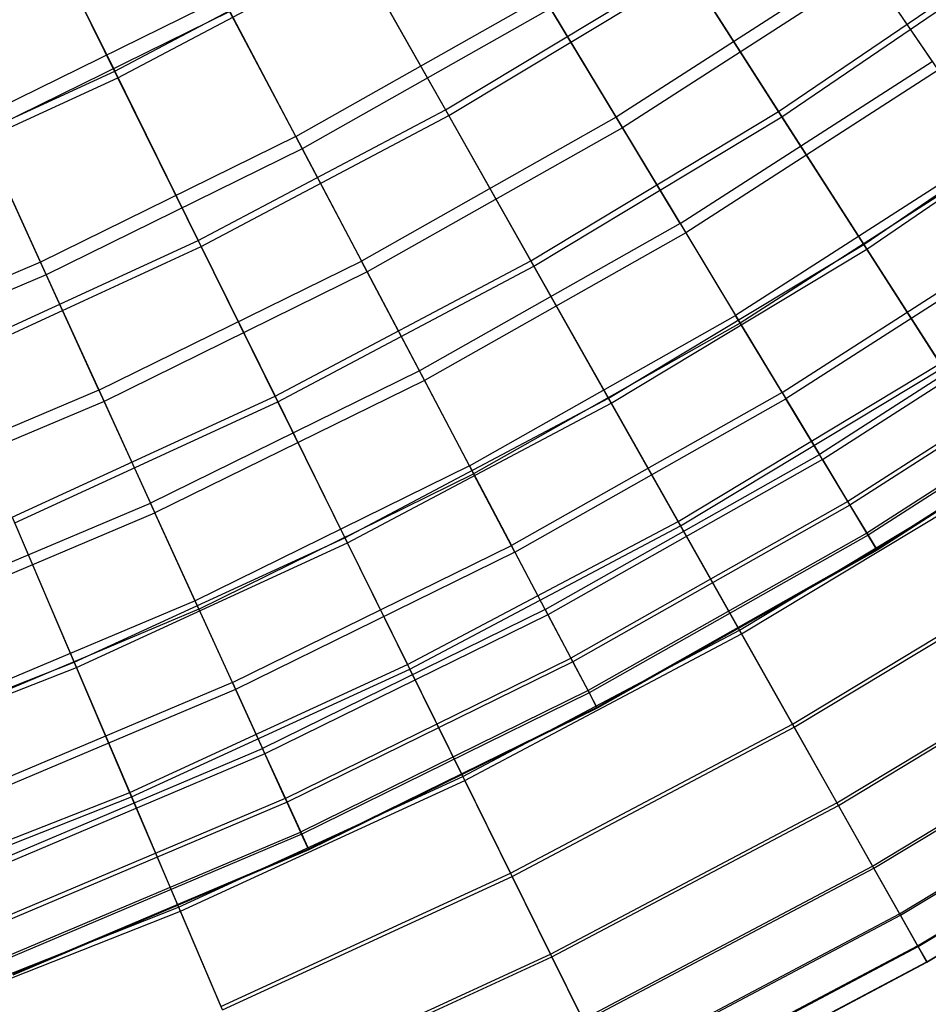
# Model space of a CAD drawing. Extents: x 0.1 to 12.1, y -6 to 6.
# Tile 52 of 256: x 8.1 to 9, y -5.3 to -4.3. Entities that reach past the tile are written whole.
import ezdxf

# ---------------------------------------------------------------- set-up
doc = ezdxf.new("R2010")
doc.units = 0
doc.header["$LTSCALE"] = 2.54
doc.layers.get('0').update_dxf_attribs({"linetype": 'CONTINUOUS'})

# ---------------------------------------------------------------- blocks, each defined once
blk = doc.blocks.new('DROPS_COLOR_B-11195_STL')
at = {"color": 0}
for p, q in [((8.94608, -4.22076, 5.30205), (8.70041, -4.37863, 5.30205)), ((8.94608, -4.22076, 5.30205), (8.70041, -4.37863, 5.30205)), ((8.94608, -4.22076, 5.30205), (9.01602, -4.32305, 5.60381)), ((8.94608, -4.22076, 5.30205), (9.01602, -4.32305, 5.60381)), ((8.95302, -4.23091, 10.05666), (8.70676, -4.38917, 10.05666)), ((8.95302, -4.23091, 10.05666), (8.70676, -4.38917, 10.05666)), ((8.95302, -4.23091, 10.05666), (9.02208, -4.33191, 9.75427)), ((8.95302, -4.23091, 10.05666), (9.02208, -4.33191, 9.75427)), ((8.3076, -4.25967, 4.72138), (8.06075, -4.38104, 4.72138)), ((8.3076, -4.25967, 4.72138), (8.06075, -4.38104, 4.72138)), ((8.38061, -4.39805, 5.00761), (8.3076, -4.25967, 4.72138)), ((8.38061, -4.39805, 5.00761), (8.3076, -4.25967, 4.72138)), ((8.38061, -4.39805, 5.00761), (8.62791, -4.2584, 5.00761)), ((8.38061, -4.39805, 5.00761), (8.62791, -4.2584, 5.00761)), ((8.70041, -4.37863, 5.30205), (8.62791, -4.2584, 5.00761)), ((8.70041, -4.37863, 5.30205), (8.62791, -4.2584, 5.00761)), ((8.31474, -4.27321, 10.63887), (8.06711, -4.39496, 10.63887)), ((8.31474, -4.27321, 10.63887), (8.06711, -4.39496, 10.63887)), ((8.31474, -4.27321, 10.63887), (8.38707, -4.41028, 10.35183)), ((8.31474, -4.27321, 10.63887), (8.38707, -4.41028, 10.35183)), ((8.63505, -4.27024, 10.35183), (8.38707, -4.41028, 10.35183)), ((8.63505, -4.27024, 10.35183), (8.38707, -4.41028, 10.35183)), ((8.63505, -4.27024, 10.35183), (8.70676, -4.38917, 10.05666)), ((8.63505, -4.27024, 10.35183), (8.70676, -4.38917, 10.05666)), ((8.7644, -4.48475, 5.60381), (9.01602, -4.32305, 5.60381)), ((8.7644, -4.48475, 5.60381), (9.01602, -4.32305, 5.60381)), ((9.02208, -4.33191, 9.75427), (8.76995, -4.49394, 9.75427)), ((9.02208, -4.33191, 9.75427), (8.76995, -4.49394, 9.75427)), ((8.12575, -4.52336, 5.00761), (8.06075, -4.38104, 4.72138)), ((8.12575, -4.52336, 5.00761), (8.06075, -4.38104, 4.72138)), ((8.70041, -4.37863, 5.30205), (8.44614, -4.52223, 5.30205)), ((8.70041, -4.37863, 5.30205), (8.44614, -4.52223, 5.30205)), ((8.7644, -4.48475, 5.60381), (8.70041, -4.37863, 5.30205)), ((8.7644, -4.48475, 5.60381), (8.70041, -4.37863, 5.30205)), ((8.70676, -4.38917, 10.05666), (8.45188, -4.53311, 10.05666)), ((8.70676, -4.38917, 10.05666), (8.45188, -4.53311, 10.05666)), ((8.70676, -4.38917, 10.05666), (8.76995, -4.49394, 9.75427)), ((8.70676, -4.38917, 10.05666), (8.76995, -4.49394, 9.75427)), ((8.06711, -4.39496, 10.63887), (8.13149, -4.53594, 10.35183)), ((8.06711, -4.39496, 10.63887), (8.13149, -4.53594, 10.35183)), ((8.38061, -4.39805, 5.00761), (8.12575, -4.52336, 5.00761)), ((8.38061, -4.39805, 5.00761), (8.12575, -4.52336, 5.00761)), ((8.38061, -4.39805, 5.00761), (8.44614, -4.52223, 5.30205)), ((8.38061, -4.39805, 5.00761), (8.44614, -4.52223, 5.30205)), ((8.38707, -4.41028, 10.35183), (8.13149, -4.53594, 10.35183)), ((8.38707, -4.41028, 10.35183), (8.13149, -4.53594, 10.35183)), ((8.38707, -4.41028, 10.35183), (8.45188, -4.53311, 10.05666)), ((8.38707, -4.41028, 10.35183), (8.45188, -4.53311, 10.05666)), ((9.07645, -4.41141, 5.91195), (8.81968, -4.57642, 5.91195)), ((9.07645, -4.41141, 5.91195), (8.81968, -4.57642, 5.91195)), ((9.08161, -4.41896, 9.44558), (8.8244, -4.58425, 9.44558)), ((9.08161, -4.41896, 9.44558), (8.8244, -4.58425, 9.44558)), ((8.7644, -4.48475, 5.60381), (8.50396, -4.63183, 5.60381)), ((8.7644, -4.48475, 5.60381), (8.50396, -4.63183, 5.60381)), ((8.7644, -4.48475, 5.60381), (8.81968, -4.57642, 5.91195)), ((8.7644, -4.48475, 5.60381), (8.81968, -4.57642, 5.91195)), ((8.86609, -4.65337, 6.22553), (9.12716, -4.48559, 6.22553)), ((8.86609, -4.65337, 6.22553), (9.12716, -4.48559, 6.22553)), ((8.76995, -4.49394, 9.75427), (8.50897, -4.64132, 9.75427)), ((8.76995, -4.49394, 9.75427), (8.50897, -4.64132, 9.75427)), ((8.76995, -4.49394, 9.75427), (8.8244, -4.58425, 9.44558)), ((8.76995, -4.49394, 9.75427), (8.8244, -4.58425, 9.44558)), ((9.13141, -4.49179, 9.13154), (8.86997, -4.65981, 9.13154)), ((9.13141, -4.49179, 9.13154), (8.86997, -4.65981, 9.13154)), ((8.12575, -4.52336, 5.00761), (7.86415, -4.63392, 5.00761)), ((8.12575, -4.52336, 5.00761), (7.86415, -4.63392, 5.00761)), ((8.18408, -4.65108, 5.30205), (8.12575, -4.52336, 5.00761)), ((8.18408, -4.65108, 5.30205), (8.12575, -4.52336, 5.00761)), ((8.18408, -4.65108, 5.30205), (8.44614, -4.52223, 5.30205)), ((8.18408, -4.65108, 5.30205), (8.44614, -4.52223, 5.30205)), ((8.50396, -4.63183, 5.60381), (8.44614, -4.52223, 5.30205)), ((8.50396, -4.63183, 5.60381), (8.44614, -4.52223, 5.30205)), ((8.13149, -4.53594, 10.35183), (7.86916, -4.6468, 10.35183)), ((8.13149, -4.53594, 10.35183), (7.86916, -4.6468, 10.35183)), ((8.13149, -4.53594, 10.35183), (8.18919, -4.66227, 10.05666)), ((8.13149, -4.53594, 10.35183), (8.18919, -4.66227, 10.05666)), ((8.45188, -4.53311, 10.05666), (8.18919, -4.66227, 10.05666)), ((8.45188, -4.53311, 10.05666), (8.18919, -4.66227, 10.05666)), ((8.45188, -4.53311, 10.05666), (8.50897, -4.64132, 9.75427)), ((8.45188, -4.53311, 10.05666), (8.50897, -4.64132, 9.75427)), ((9.16802, -4.54534, 6.54361), (8.90347, -4.71536, 6.54361)), ((9.16802, -4.54534, 6.54361), (8.90347, -4.71536, 6.54361)), ((8.9065, -4.72039, 8.8131), (9.17134, -4.55019, 8.8131)), ((8.9065, -4.72039, 8.8131), (9.17134, -4.55019, 8.8131)), ((8.55392, -4.72651, 5.91195), (8.81968, -4.57642, 5.91195)), ((8.55392, -4.72651, 5.91195), (8.81968, -4.57642, 5.91195)), ((8.86609, -4.65337, 6.22553), (8.81968, -4.57642, 5.91195)), ((8.86609, -4.65337, 6.22553), (8.81968, -4.57642, 5.91195)), ((8.8244, -4.58425, 9.44558), (8.55819, -4.73459, 9.44558)), ((8.8244, -4.58425, 9.44558), (8.55819, -4.73459, 9.44558)), ((8.8244, -4.58425, 9.44558), (8.86997, -4.65981, 9.13154)), ((8.8244, -4.58425, 9.44558), (8.86997, -4.65981, 9.13154)), ((9.1989, -4.59049, 6.86519), (8.93171, -4.7622, 6.86519)), ((9.1989, -4.59049, 6.86519), (8.93171, -4.7622, 6.86519)), ((9.20127, -4.59396, 8.49123), (8.93388, -4.7658, 8.49123)), ((9.20127, -4.59396, 8.49123), (8.93388, -4.7658, 8.49123)), ((9.21969, -4.6209, 7.18931), (8.95074, -4.79375, 7.18931)), ((9.21969, -4.6209, 7.18931), (8.95074, -4.79375, 7.18931)), ((9.22112, -4.62299, 8.16693), (8.95204, -4.79591, 8.16693)), ((9.22112, -4.62299, 8.16693), (8.95204, -4.79591, 8.16693)), ((8.50396, -4.63183, 5.60381), (8.23555, -4.7638, 5.60381)), ((8.50396, -4.63183, 5.60381), (8.23555, -4.7638, 5.60381)), ((8.55392, -4.72651, 5.91195), (8.50396, -4.63183, 5.60381)), ((8.55392, -4.72651, 5.91195), (8.50396, -4.63183, 5.60381)), ((9.23034, -4.63648, 7.51497), (8.96048, -4.80991, 7.51497)), ((9.23034, -4.63648, 7.51497), (8.96048, -4.80991, 7.51497)), ((9.23082, -4.63718, 7.84117), (8.96092, -4.81063, 7.84117)), ((9.23082, -4.63718, 7.84117), (8.96092, -4.81063, 7.84117)), ((8.50897, -4.64132, 9.75427), (8.24001, -4.77356, 9.75427)), ((8.50897, -4.64132, 9.75427), (8.24001, -4.77356, 9.75427)), ((8.50897, -4.64132, 9.75427), (8.55819, -4.73459, 9.44558)), ((8.50897, -4.64132, 9.75427), (8.55819, -4.73459, 9.44558)), ((8.18408, -4.65108, 5.30205), (7.91509, -4.76475, 5.30205)), ((8.18408, -4.65108, 5.30205), (7.91509, -4.76475, 5.30205)), ((8.18408, -4.65108, 5.30205), (8.23555, -4.7638, 5.60381)), ((8.18408, -4.65108, 5.30205), (8.23555, -4.7638, 5.60381)), ((8.86609, -4.65337, 6.22553), (8.59585, -4.80598, 6.22553)), ((8.86609, -4.65337, 6.22553), (8.59585, -4.80598, 6.22553)), ((8.86609, -4.65337, 6.22553), (8.90347, -4.71536, 6.54361)), ((8.86609, -4.65337, 6.22553), (8.90347, -4.71536, 6.54361)), ((8.18919, -4.66227, 10.05666), (7.91955, -4.77621, 10.05666)), ((8.18919, -4.66227, 10.05666), (7.91955, -4.77621, 10.05666)), ((8.18919, -4.66227, 10.05666), (8.24001, -4.77356, 9.75427)), ((8.18919, -4.66227, 10.05666), (8.24001, -4.77356, 9.75427)), ((8.59936, -4.81263, 9.13154), (8.86997, -4.65981, 9.13154)), ((8.59936, -4.81263, 9.13154), (8.86997, -4.65981, 9.13154)), ((8.9065, -4.72039, 8.8131), (8.86997, -4.65981, 9.13154)), ((8.9065, -4.72039, 8.8131), (8.86997, -4.65981, 9.13154)), ((8.62963, -4.87, 6.54361), (8.90347, -4.71536, 6.54361)), ((8.62963, -4.87, 6.54361), (8.90347, -4.71536, 6.54361)), ((8.93171, -4.7622, 6.86519), (8.90347, -4.71536, 6.54361)), ((8.93171, -4.7622, 6.86519), (8.90347, -4.71536, 6.54361)), ((8.9065, -4.72039, 8.8131), (8.63237, -4.87519, 8.8131)), ((8.9065, -4.72039, 8.8131), (8.63237, -4.87519, 8.8131)), ((8.9065, -4.72039, 8.8131), (8.93388, -4.7658, 8.49123)), ((8.9065, -4.72039, 8.8131), (8.93388, -4.7658, 8.49123)), ((8.55392, -4.72651, 5.91195), (8.28002, -4.86117, 5.91195)), ((8.55392, -4.72651, 5.91195), (8.28002, -4.86117, 5.91195)), ((8.28382, -4.86949, 9.44558), (8.55819, -4.73459, 9.44558)), ((8.28382, -4.86949, 9.44558), (8.55819, -4.73459, 9.44558)), ((8.55392, -4.72651, 5.91195), (8.59585, -4.80598, 6.22553)), ((8.55392, -4.72651, 5.91195), (8.59585, -4.80598, 6.22553)), ((8.59936, -4.81263, 9.13154), (8.55819, -4.73459, 9.44558)), ((8.59936, -4.81263, 9.13154), (8.55819, -4.73459, 9.44558)), ((7.96005, -4.88023, 5.60381), (8.23555, -4.7638, 5.60381)), ((7.96005, -4.88023, 5.60381), (8.23555, -4.7638, 5.60381)), ((8.28002, -4.86117, 5.91195), (8.23555, -4.7638, 5.60381)), ((8.28002, -4.86117, 5.91195), (8.23555, -4.7638, 5.60381)), ((8.93171, -4.7622, 6.86519), (8.65516, -4.91838, 6.86519)), ((8.93171, -4.7622, 6.86519), (8.65516, -4.91838, 6.86519)), ((8.95074, -4.79375, 7.18931), (8.93171, -4.7622, 6.86519)), ((8.95074, -4.79375, 7.18931), (8.93171, -4.7622, 6.86519)), ((7.96394, -4.89023, 9.75427), (8.24001, -4.77356, 9.75427)), ((7.96394, -4.89023, 9.75427), (8.24001, -4.77356, 9.75427)), ((8.28382, -4.86949, 9.44558), (8.24001, -4.77356, 9.75427)), ((8.28382, -4.86949, 9.44558), (8.24001, -4.77356, 9.75427)), ((8.93388, -4.7658, 8.49123), (8.65712, -4.9221, 8.49123)), ((8.93388, -4.7658, 8.49123), (8.65712, -4.9221, 8.49123)), ((8.93388, -4.7658, 8.49123), (8.95204, -4.79591, 8.16693)), ((8.93388, -4.7658, 8.49123), (8.95204, -4.79591, 8.16693)), ((8.95074, -4.79375, 7.18931), (8.67235, -4.95096, 7.18931)), ((8.95074, -4.79375, 7.18931), (8.67235, -4.95096, 7.18931)), ((8.96048, -4.80991, 7.51497), (8.95074, -4.79375, 7.18931)), ((8.96048, -4.80991, 7.51497), (8.95074, -4.79375, 7.18931)), ((8.95204, -4.79591, 8.16693), (8.67353, -4.9532, 8.16693)), ((8.95204, -4.79591, 8.16693), (8.67353, -4.9532, 8.16693)), ((8.95204, -4.79591, 8.16693), (8.96092, -4.81063, 7.84117)), ((8.95204, -4.79591, 8.16693), (8.96092, -4.81063, 7.84117)), ((8.31735, -4.94291, 6.22553), (8.59585, -4.80598, 6.22553)), ((8.31735, -4.94291, 6.22553), (8.59585, -4.80598, 6.22553)), ((8.59936, -4.81263, 9.13154), (8.32047, -4.94975, 9.13154)), ((8.59936, -4.81263, 9.13154), (8.32047, -4.94975, 9.13154)), ((8.62963, -4.87, 6.54361), (8.59585, -4.80598, 6.22553)), ((8.62963, -4.87, 6.54361), (8.59585, -4.80598, 6.22553)), ((8.59936, -4.81263, 9.13154), (8.63237, -4.87519, 8.8131)), ((8.59936, -4.81263, 9.13154), (8.63237, -4.87519, 8.8131)), ((8.96048, -4.80991, 7.51497), (8.68116, -4.96765, 7.51497)), ((8.96048, -4.80991, 7.51497), (8.68116, -4.96765, 7.51497)), ((8.96092, -4.81063, 7.84117), (8.68155, -4.9684, 7.84117)), ((8.96092, -4.81063, 7.84117), (8.68155, -4.9684, 7.84117)), ((8.96092, -4.81063, 7.84117), (8.96048, -4.80991, 7.51497)), ((8.96092, -4.81063, 7.84117), (8.96048, -4.80991, 7.51497)), ((8.28002, -4.86117, 5.91195), (7.99888, -4.97998, 5.91195)), ((8.28002, -4.86117, 5.91195), (7.99888, -4.97998, 5.91195)), ((8.31735, -4.94291, 6.22553), (8.28002, -4.86117, 5.91195)), ((8.31735, -4.94291, 6.22553), (8.28002, -4.86117, 5.91195)), ((8.28382, -4.86949, 9.44558), (8.0022, -4.9885, 9.44558)), ((8.28382, -4.86949, 9.44558), (8.0022, -4.9885, 9.44558)), ((8.28382, -4.86949, 9.44558), (8.32047, -4.94975, 9.13154)), ((8.28382, -4.86949, 9.44558), (8.32047, -4.94975, 9.13154)), ((8.62963, -4.87, 6.54361), (8.34742, -5.00876, 6.54361)), ((8.62963, -4.87, 6.54361), (8.34742, -5.00876, 6.54361)), ((8.62963, -4.87, 6.54361), (8.65516, -4.91838, 6.86519)), ((8.62963, -4.87, 6.54361), (8.65516, -4.91838, 6.86519)), ((8.63237, -4.87519, 8.8131), (8.34986, -5.01409, 8.8131)), ((8.63237, -4.87519, 8.8131), (8.34986, -5.01409, 8.8131)), ((8.63237, -4.87519, 8.8131), (8.65712, -4.9221, 8.49123)), ((8.63237, -4.87519, 8.8131), (8.65712, -4.9221, 8.49123)), ((8.37014, -5.05851, 6.86519), (8.65516, -4.91838, 6.86519)), ((8.37014, -5.05851, 6.86519), (8.65516, -4.91838, 6.86519)), ((8.65712, -4.9221, 8.49123), (8.37189, -5.06234, 8.49123)), ((8.65712, -4.9221, 8.49123), (8.37189, -5.06234, 8.49123)), ((8.67235, -4.95096, 7.18931), (8.65516, -4.91838, 6.86519)), ((8.67235, -4.95096, 7.18931), (8.65516, -4.91838, 6.86519)), ((8.65712, -4.9221, 8.49123), (8.67353, -4.9532, 8.16693)), ((8.65712, -4.9221, 8.49123), (8.67353, -4.9532, 8.16693)), ((8.31735, -4.94291, 6.22553), (8.03148, -5.06372, 6.22553)), ((8.31735, -4.94291, 6.22553), (8.03148, -5.06372, 6.22553)), ((8.32047, -4.94975, 9.13154), (8.03421, -5.07072, 9.13154)), ((8.32047, -4.94975, 9.13154), (8.03421, -5.07072, 9.13154)), ((8.31735, -4.94291, 6.22553), (8.34742, -5.00876, 6.54361)), ((8.31735, -4.94291, 6.22553), (8.34742, -5.00876, 6.54361)), ((8.32047, -4.94975, 9.13154), (8.34986, -5.01409, 8.8131)), ((8.32047, -4.94975, 9.13154), (8.34986, -5.01409, 8.8131)), ((8.67235, -4.95096, 7.18931), (8.38545, -5.09202, 7.18931)), ((8.67235, -4.95096, 7.18931), (8.38545, -5.09202, 7.18931)), ((8.68116, -4.96765, 7.51497), (8.67235, -4.95096, 7.18931)), ((8.68116, -4.96765, 7.51497), (8.67235, -4.95096, 7.18931)), ((8.67353, -4.9532, 8.16693), (8.3865, -5.09432, 8.16693)), ((8.67353, -4.9532, 8.16693), (8.3865, -5.09432, 8.16693)), ((8.67353, -4.9532, 8.16693), (8.68155, -4.9684, 7.84117)), ((8.67353, -4.9532, 8.16693), (8.68155, -4.9684, 7.84117)), ((8.68116, -4.96765, 7.51497), (8.39329, -5.10919, 7.51497)), ((8.68116, -4.96765, 7.51497), (8.39329, -5.10919, 7.51497)), ((8.68155, -4.9684, 7.84117), (8.39364, -5.10995, 7.84117)), ((8.68155, -4.9684, 7.84117), (8.39364, -5.10995, 7.84117)), ((8.68155, -4.9684, 7.84117), (8.68116, -4.96765, 7.51497)), ((8.68155, -4.9684, 7.84117), (8.68116, -4.96765, 7.51497)), ((8.05775, -5.13117, 6.54361), (8.34742, -5.00876, 6.54361)), ((8.05775, -5.13117, 6.54361), (8.34742, -5.00876, 6.54361)), ((8.37014, -5.05851, 6.86519), (8.34742, -5.00876, 6.54361)), ((8.37014, -5.05851, 6.86519), (8.34742, -5.00876, 6.54361)), ((8.34986, -5.01409, 8.8131), (8.05988, -5.13664, 8.8131)), ((8.34986, -5.01409, 8.8131), (8.05988, -5.13664, 8.8131)), ((8.34986, -5.01409, 8.8131), (8.37189, -5.06234, 8.49123)), ((8.34986, -5.01409, 8.8131), (8.37189, -5.06234, 8.49123)), ((8.37014, -5.05851, 6.86519), (8.07759, -5.18214, 6.86519)), ((8.37014, -5.05851, 6.86519), (8.07759, -5.18214, 6.86519)), ((8.37014, -5.05851, 6.86519), (8.38545, -5.09202, 7.18931)), ((8.37014, -5.05851, 6.86519), (8.38545, -5.09202, 7.18931)), ((8.37189, -5.06234, 8.49123), (8.07912, -5.18606, 8.49123)), ((8.37189, -5.06234, 8.49123), (8.07912, -5.18606, 8.49123)), ((8.37189, -5.06234, 8.49123), (8.3865, -5.09432, 8.16693)), ((8.37189, -5.06234, 8.49123), (8.3865, -5.09432, 8.16693)), ((8.09096, -5.21647, 7.18931), (8.38545, -5.09202, 7.18931)), ((8.09096, -5.21647, 7.18931), (8.38545, -5.09202, 7.18931)), ((8.3865, -5.09432, 8.16693), (8.09188, -5.21883, 8.16693)), ((8.3865, -5.09432, 8.16693), (8.09188, -5.21883, 8.16693)), ((8.39329, -5.10919, 7.51497), (8.38545, -5.09202, 7.18931)), ((8.39329, -5.10919, 7.51497), (8.38545, -5.09202, 7.18931)), ((8.3865, -5.09432, 8.16693), (8.39364, -5.10995, 7.84117)), ((8.3865, -5.09432, 8.16693), (8.39364, -5.10995, 7.84117)), ((8.39329, -5.10919, 7.51497), (8.09781, -5.23406, 7.51497)), ((8.39329, -5.10919, 7.51497), (8.09781, -5.23406, 7.51497)), ((8.39364, -5.10995, 7.84117), (8.39329, -5.10919, 7.51497)), ((8.39364, -5.10995, 7.84117), (8.39329, -5.10919, 7.51497)), ((8.39364, -5.10995, 7.84117), (8.09811, -5.23485, 7.84117)), ((8.39364, -5.10995, 7.84117), (8.09811, -5.23485, 7.84117))]:
    blk.add_line(p, q, dxfattribs=at)
blk = doc.blocks.new('GROUP_1')
at = {"color": 0}
for p, q in [((8.04989, 1.84661, 2.18298), (8.13983, 1.6645, 2.44362)), ((8.04989, 1.84661, 2.18298), (8.13983, 1.6645, 2.44362)), ((8.14307, 1.65794, 9.54642), (8.05337, 1.83957, 9.80747)), ((8.14307, 1.65794, 9.54642), (8.05337, 1.83957, 9.80747)), ((8.13983, 1.6645, 2.44362), (8.37732, 1.79011, 2.44362)), ((8.13983, 1.6645, 2.44362), (8.37732, 1.79011, 2.44362)), ((8.37732, 1.79011, 2.44362), (8.47003, 1.62604, 2.71504)), ((8.37732, 1.79011, 2.44362), (8.47003, 1.62604, 2.71504)), ((8.14307, 1.65794, 9.54642), (8.38092, 1.78374, 9.54642)), ((8.14307, 1.65794, 9.54642), (8.38092, 1.78374, 9.54642)), ((8.47335, 1.62016, 9.2746), (8.38092, 1.78374, 9.54642)), ((8.47335, 1.62016, 9.2746), (8.38092, 1.78374, 9.54642)), ((8.80261, 1.62422, 2.99643), (9.04132, 1.78673, 2.99643)), ((8.80261, 1.62422, 2.99643), (9.04132, 1.78673, 2.99643)), ((8.80595, 1.61902, 8.99286), (9.04493, 1.78173, 8.99286)), ((8.80595, 1.61902, 8.99286), (9.04493, 1.78173, 8.99286)), ((8.47003, 1.62604, 2.71504), (8.70914, 1.77007, 2.71504)), ((8.47003, 1.62604, 2.71504), (8.70914, 1.77007, 2.71504)), ((8.70914, 1.77007, 2.71504), (8.80261, 1.62422, 2.99643)), ((8.70914, 1.77007, 2.71504), (8.80261, 1.62422, 2.99643)), ((8.47335, 1.62016, 9.2746), (8.71279, 1.76438, 9.2746)), ((8.47335, 1.62016, 9.2746), (8.71279, 1.76438, 9.2746)), ((8.80595, 1.61902, 8.99286), (8.71279, 1.76438, 9.2746)), ((8.80595, 1.61902, 8.99286), (8.71279, 1.76438, 9.2746)), ((7.89573, 1.55227, 2.44362), (8.13983, 1.6645, 2.44362)), ((7.89573, 1.55227, 2.44362), (8.13983, 1.6645, 2.44362)), ((8.13983, 1.6645, 2.44362), (8.22328, 1.49552, 2.71504)), ((8.13983, 1.6645, 2.44362), (8.22328, 1.49552, 2.71504)), ((7.8986, 1.54554, 9.54642), (8.14307, 1.65794, 9.54642)), ((7.8986, 1.54554, 9.54642), (8.14307, 1.65794, 9.54642)), ((8.22627, 1.48947, 9.2746), (8.14307, 1.65794, 9.54642)), ((8.22627, 1.48947, 9.2746), (8.14307, 1.65794, 9.54642)), ((8.88758, 1.49164, 3.28693), (9.13352, 1.65908, 3.28693)), ((8.88758, 1.49164, 3.28693), (9.13352, 1.65908, 3.28693)), ((8.89059, 1.48694, 8.70204), (9.13679, 1.65455, 8.70204)), ((8.89059, 1.48694, 8.70204), (9.13679, 1.65455, 8.70204)), ((8.22328, 1.49552, 2.71504), (8.47003, 1.62604, 2.71504)), ((8.22328, 1.49552, 2.71504), (8.47003, 1.62604, 2.71504)), ((8.47003, 1.62604, 2.71504), (8.55525, 1.47522, 2.99643)), ((8.47003, 1.62604, 2.71504), (8.55525, 1.47522, 2.99643)), ((8.55525, 1.47522, 2.99643), (8.80261, 1.62422, 2.99643)), ((8.55525, 1.47522, 2.99643), (8.80261, 1.62422, 2.99643)), ((8.80261, 1.62422, 2.99643), (8.88758, 1.49164, 3.28693)), ((8.80261, 1.62422, 2.99643), (8.88758, 1.49164, 3.28693)), ((8.22627, 1.48947, 9.2746), (8.47335, 1.62016, 9.2746)), ((8.22627, 1.48947, 9.2746), (8.47335, 1.62016, 9.2746)), ((8.55829, 1.46985, 8.99286), (8.47335, 1.62016, 9.2746)), ((8.55829, 1.46985, 8.99286), (8.47335, 1.62016, 9.2746)), ((8.55829, 1.46985, 8.99286), (8.80595, 1.61902, 8.99286)), ((8.55829, 1.46985, 8.99286), (8.80595, 1.61902, 8.99286)), ((8.89059, 1.48694, 8.70204), (8.80595, 1.61902, 8.99286)), ((8.89059, 1.48694, 8.70204), (8.80595, 1.61902, 8.99286)), ((7.96966, 1.37892, 2.71504), (8.22328, 1.49552, 2.71504)), ((7.96966, 1.37892, 2.71504), (8.22328, 1.49552, 2.71504)), ((8.22328, 1.49552, 2.71504), (8.29999, 1.34021, 2.99643)), ((8.22328, 1.49552, 2.71504), (8.29999, 1.34021, 2.99643)), ((7.97231, 1.37271, 9.2746), (8.22627, 1.48947, 9.2746)), ((7.97231, 1.37271, 9.2746), (8.22627, 1.48947, 9.2746)), ((8.30272, 1.33467, 8.99286), (8.22627, 1.48947, 9.2746)), ((8.30272, 1.33467, 8.99286), (8.22627, 1.48947, 9.2746)), ((8.63272, 1.33812, 3.28693), (8.88758, 1.49164, 3.28693)), ((8.63272, 1.33812, 3.28693), (8.88758, 1.49164, 3.28693)), ((8.63546, 1.33327, 8.70204), (8.89059, 1.48694, 8.70204)), ((8.63546, 1.33327, 8.70204), (8.89059, 1.48694, 8.70204)), ((8.88758, 1.49164, 3.28693), (8.96379, 1.37272, 3.58566)), ((8.88758, 1.49164, 3.28693), (8.96379, 1.37272, 3.58566)), ((8.96647, 1.36854, 8.40302), (8.89059, 1.48694, 8.70204)), ((8.96647, 1.36854, 8.40302), (8.89059, 1.48694, 8.70204)), ((8.29999, 1.34021, 2.99643), (8.55525, 1.47522, 2.99643)), ((8.29999, 1.34021, 2.99643), (8.55525, 1.47522, 2.99643)), ((8.55525, 1.47522, 2.99643), (8.63272, 1.33812, 3.28693)), ((8.55525, 1.47522, 2.99643), (8.63272, 1.33812, 3.28693)), ((8.30272, 1.33467, 8.99286), (8.55829, 1.46985, 8.99286)), ((8.30272, 1.33467, 8.99286), (8.55829, 1.46985, 8.99286)), ((8.63546, 1.33327, 8.70204), (8.55829, 1.46985, 8.99286)), ((8.63546, 1.33327, 8.70204), (8.55829, 1.46985, 8.99286)), ((8.7022, 1.21515, 3.58566), (8.96379, 1.37272, 3.58566)), ((8.7022, 1.21515, 3.58566), (8.96379, 1.37272, 3.58566)), ((8.70465, 1.21083, 8.40302), (8.96647, 1.36854, 8.40302)), ((8.70465, 1.21083, 8.40302), (8.96647, 1.36854, 8.40302)), ((8.03761, 1.21958, 2.99643), (8.29999, 1.34021, 2.99643)), ((8.03761, 1.21958, 2.99643), (8.29999, 1.34021, 2.99643)), ((8.29999, 1.34021, 2.99643), (8.36972, 1.19901, 3.28693)), ((8.29999, 1.34021, 2.99643), (8.36972, 1.19901, 3.28693)), ((8.36972, 1.19901, 3.28693), (8.63272, 1.33812, 3.28693)), ((8.36972, 1.19901, 3.28693), (8.63272, 1.33812, 3.28693)), ((8.63272, 1.33812, 3.28693), (8.7022, 1.21515, 3.58566)), ((8.63272, 1.33812, 3.28693), (8.7022, 1.21515, 3.58566)), ((8.04004, 1.2139, 8.99286), (8.30272, 1.33467, 8.99286)), ((8.04004, 1.2139, 8.99286), (8.30272, 1.33467, 8.99286)), ((8.37219, 1.19401, 8.70204), (8.30272, 1.33467, 8.99286)), ((8.37219, 1.19401, 8.70204), (8.30272, 1.33467, 8.99286)), ((8.37219, 1.19401, 8.70204), (8.63546, 1.33327, 8.70204)), ((8.37219, 1.19401, 8.70204), (8.63546, 1.33327, 8.70204)), ((8.70465, 1.21083, 8.40302), (8.63546, 1.33327, 8.70204)), ((8.70465, 1.21083, 8.40302), (8.63546, 1.33327, 8.70204)), ((8.76349, 1.10669, 3.89171), (9.03102, 1.26783, 3.89171)), ((8.76349, 1.10669, 3.89171), (9.03102, 1.26783, 3.89171)), ((8.76562, 1.10292, 8.09671), (9.03335, 1.26418, 8.09671)), ((8.76562, 1.10292, 8.09671), (9.03335, 1.26418, 8.09671)), ((8.03761, 1.21958, 2.99643), (8.09939, 1.07473, 3.28693)), ((8.03761, 1.21958, 2.99643), (8.09939, 1.07473, 3.28693)), ((8.10158, 1.0696, 8.70204), (8.04004, 1.2139, 8.99286)), ((8.10158, 1.0696, 8.70204), (8.04004, 1.2139, 8.99286)), ((8.43226, 1.07237, 3.58566), (8.7022, 1.21515, 3.58566)), ((8.43226, 1.07237, 3.58566), (8.7022, 1.21515, 3.58566)), ((8.43446, 1.06792, 8.40302), (8.70465, 1.21083, 8.40302)), ((8.43446, 1.06792, 8.40302), (8.70465, 1.21083, 8.40302)), ((8.7022, 1.21515, 3.58566), (8.76349, 1.10669, 3.89171)), ((8.7022, 1.21515, 3.58566), (8.76349, 1.10669, 3.89171)), ((8.76562, 1.10292, 8.09671), (8.70465, 1.21083, 8.40302)), ((8.76562, 1.10292, 8.09671), (8.70465, 1.21083, 8.40302)), ((8.09939, 1.07473, 3.28693), (8.36972, 1.19901, 3.28693)), ((8.09939, 1.07473, 3.28693), (8.36972, 1.19901, 3.28693)), ((8.36972, 1.19901, 3.28693), (8.43226, 1.07237, 3.58566)), ((8.36972, 1.19901, 3.28693), (8.43226, 1.07237, 3.58566)), ((8.10158, 1.0696, 8.70204), (8.37219, 1.19401, 8.70204)), ((8.10158, 1.0696, 8.70204), (8.37219, 1.19401, 8.70204)), ((8.43446, 1.06792, 8.40302), (8.37219, 1.19401, 8.70204)), ((8.43446, 1.06792, 8.40302), (8.37219, 1.19401, 8.70204)), ((8.8164, 1.01306, 4.20415), (9.08905, 1.17728, 4.20415)), ((8.8164, 1.01306, 4.20415), (9.08905, 1.17728, 4.20415)), ((8.81822, 1.00984, 7.78405), (9.09104, 1.17417, 7.78405)), ((8.81822, 1.00984, 7.78405), (9.09104, 1.17417, 7.78405)), ((8.48743, 0.96067, 3.89171), (8.76349, 1.10669, 3.89171)), ((8.48743, 0.96067, 3.89171), (8.76349, 1.10669, 3.89171)), ((8.48934, 0.95678, 8.09671), (8.76562, 1.10292, 8.09671)), ((8.48934, 0.95678, 8.09671), (8.76562, 1.10292, 8.09671)), ((8.76349, 1.10669, 3.89171), (8.8164, 1.01306, 4.20415)), ((8.76349, 1.10669, 3.89171), (8.8164, 1.01306, 4.20415)), ((8.81822, 1.00984, 7.78405), (8.76562, 1.10292, 8.09671)), ((8.81822, 1.00984, 7.78405), (8.76562, 1.10292, 8.09671)), ((8.86077, 0.93454, 4.52204), (9.13771, 1.10135, 4.52204)), ((8.86077, 0.93454, 4.52204), (9.13771, 1.10135, 4.52204)), ((8.86226, 0.9319, 7.46597), (9.13934, 1.0988, 7.46597)), ((8.86226, 0.9319, 7.46597), (9.13934, 1.0988, 7.46597)), ((7.82257, 0.96567, 3.28693), (8.09939, 1.07473, 3.28693)), ((7.82257, 0.96567, 3.28693), (8.09939, 1.07473, 3.28693)), ((8.09939, 1.07473, 3.28693), (8.1548, 0.94481, 3.58566)), ((8.09939, 1.07473, 3.28693), (8.1548, 0.94481, 3.58566)), ((8.1548, 0.94481, 3.58566), (8.43226, 1.07237, 3.58566)), ((8.1548, 0.94481, 3.58566), (8.43226, 1.07237, 3.58566)), ((8.43226, 1.07237, 3.58566), (8.48743, 0.96067, 3.89171)), ((8.43226, 1.07237, 3.58566), (8.48743, 0.96067, 3.89171)), ((7.82447, 0.96042, 8.70204), (8.10158, 1.0696, 8.70204)), ((7.82447, 0.96042, 8.70204), (8.10158, 1.0696, 8.70204)), ((8.15675, 0.94024, 8.40302), (8.10158, 1.0696, 8.70204)), ((8.15675, 0.94024, 8.40302), (8.10158, 1.0696, 8.70204)), ((8.15675, 0.94024, 8.40302), (8.43446, 1.06792, 8.40302)), ((8.15675, 0.94024, 8.40302), (8.43446, 1.06792, 8.40302)), ((8.48934, 0.95678, 8.09671), (8.43446, 1.06792, 8.40302)), ((8.48934, 0.95678, 8.09671), (8.43446, 1.06792, 8.40302)), ((8.89646, 0.87138, 4.84441), (9.17685, 1.04027, 4.84441)), ((8.89646, 0.87138, 4.84441), (9.17685, 1.04027, 4.84441)), ((8.89762, 0.86932, 7.14345), (9.17813, 1.03828, 7.14345)), ((8.89762, 0.86932, 7.14345), (9.17813, 1.03828, 7.14345)), ((8.53505, 0.86424, 4.20415), (8.8164, 1.01306, 4.20415)), ((8.53505, 0.86424, 4.20415), (8.8164, 1.01306, 4.20415)), ((8.8164, 1.01306, 4.20415), (8.86077, 0.93454, 4.52204)), ((8.8164, 1.01306, 4.20415), (8.86077, 0.93454, 4.52204)), ((8.53668, 0.86093, 7.78405), (8.81822, 1.00984, 7.78405)), ((8.53668, 0.86093, 7.78405), (8.81822, 1.00984, 7.78405)), ((8.86226, 0.9319, 7.46597), (8.81822, 1.00984, 7.78405)), ((8.86226, 0.9319, 7.46597), (8.81822, 1.00984, 7.78405)), ((8.92336, 0.82377, 5.17029), (9.20636, 0.99423, 5.17029)), ((8.92336, 0.82377, 5.17029), (9.20636, 0.99423, 5.17029)), ((8.92419, 0.82229, 6.81746), (9.20728, 0.9928, 6.81746)), ((8.92419, 0.82229, 6.81746), (9.20728, 0.9928, 6.81746)), ((8.9414, 0.79185, 5.49869), (9.22614, 0.96336, 5.49869)), ((8.9414, 0.79185, 5.49869), (9.22614, 0.96336, 5.49869)), ((8.20367, 0.83021, 3.89171), (8.48743, 0.96067, 3.89171)), ((8.20367, 0.83021, 3.89171), (8.48743, 0.96067, 3.89171)), ((8.20537, 0.82623, 8.09671), (8.48934, 0.95678, 8.09671)), ((8.20537, 0.82623, 8.09671), (8.48934, 0.95678, 8.09671)), ((8.48743, 0.96067, 3.89171), (8.53505, 0.86424, 4.20415)), ((8.48743, 0.96067, 3.89171), (8.53505, 0.86424, 4.20415)), ((8.53668, 0.86093, 7.78405), (8.48934, 0.95678, 8.09671)), ((8.53668, 0.86093, 7.78405), (8.48934, 0.95678, 8.09671)), ((8.9419, 0.79096, 6.48899), (9.22669, 0.9625, 6.48899)), ((8.9419, 0.79096, 6.48899), (9.22669, 0.9625, 6.48899)), ((7.87068, 0.83287, 3.58566), (8.1548, 0.94481, 3.58566)), ((7.87068, 0.83287, 3.58566), (8.1548, 0.94481, 3.58566)), ((8.1548, 0.94481, 3.58566), (8.20367, 0.83021, 3.89171)), ((8.1548, 0.94481, 3.58566), (8.20367, 0.83021, 3.89171)), ((8.95051, 0.77571, 5.8286), (9.23614, 0.94776, 5.8286)), ((8.95051, 0.77571, 5.8286), (9.23614, 0.94776, 5.8286)), ((8.95068, 0.77542, 6.15904), (9.23633, 0.94747, 6.15904)), ((8.95068, 0.77542, 6.15904), (9.23633, 0.94747, 6.15904)), ((7.87237, 0.8282, 8.40302), (8.15675, 0.94024, 8.40302)), ((7.87237, 0.8282, 8.40302), (8.15675, 0.94024, 8.40302)), ((8.20537, 0.82623, 8.09671), (8.15675, 0.94024, 8.40302)), ((8.20537, 0.82623, 8.09671), (8.15675, 0.94024, 8.40302)), ((8.57498, 0.78338, 4.52204), (8.86077, 0.93454, 4.52204)), ((8.57498, 0.78338, 4.52204), (8.86077, 0.93454, 4.52204)), ((8.86077, 0.93454, 4.52204), (8.89646, 0.87138, 4.84441)), ((8.86077, 0.93454, 4.52204), (8.89646, 0.87138, 4.84441)), ((8.57633, 0.78066, 7.46597), (8.86226, 0.9319, 7.46597)), ((8.57633, 0.78066, 7.46597), (8.86226, 0.9319, 7.46597)), ((8.89762, 0.86932, 7.14345), (8.86226, 0.9319, 7.46597)), ((8.89762, 0.86932, 7.14345), (8.86226, 0.9319, 7.46597)), ((8.60711, 0.71833, 4.84441), (8.89646, 0.87138, 4.84441)), ((8.60711, 0.71833, 4.84441), (8.89646, 0.87138, 4.84441)), ((8.60816, 0.71621, 7.14345), (8.89762, 0.86932, 7.14345)), ((8.60816, 0.71621, 7.14345), (8.89762, 0.86932, 7.14345)), ((8.89646, 0.87138, 4.84441), (8.92336, 0.82377, 5.17029)), ((8.89646, 0.87138, 4.84441), (8.92336, 0.82377, 5.17029)), ((8.92419, 0.82229, 6.81746), (8.89762, 0.86932, 7.14345)), ((8.92419, 0.82229, 6.81746), (8.89762, 0.86932, 7.14345)), ((8.24586, 0.73129, 4.20415), (8.53505, 0.86424, 4.20415)), ((8.24586, 0.73129, 4.20415), (8.53505, 0.86424, 4.20415)), ((8.24731, 0.72789, 7.78405), (8.53668, 0.86093, 7.78405)), ((8.24731, 0.72789, 7.78405), (8.53668, 0.86093, 7.78405)), ((8.53505, 0.86424, 4.20415), (8.57498, 0.78338, 4.52204)), ((8.53505, 0.86424, 4.20415), (8.57498, 0.78338, 4.52204)), ((8.57633, 0.78066, 7.46597), (8.53668, 0.86093, 7.78405)), ((8.57633, 0.78066, 7.46597), (8.53668, 0.86093, 7.78405)), ((7.91311, 0.71573, 3.89171), (8.20367, 0.83021, 3.89171)), ((7.91311, 0.71573, 3.89171), (8.20367, 0.83021, 3.89171)), ((7.91458, 0.71166, 8.09671), (8.20537, 0.82623, 8.09671)), ((7.91458, 0.71166, 8.09671), (8.20537, 0.82623, 8.09671)), ((8.20367, 0.83021, 3.89171), (8.24586, 0.73129, 4.20415)), ((8.20367, 0.83021, 3.89171), (8.24586, 0.73129, 4.20415)), ((8.24731, 0.72789, 7.78405), (8.20537, 0.82623, 8.09671)), ((8.24731, 0.72789, 7.78405), (8.20537, 0.82623, 8.09671)), ((8.63132, 0.6693, 5.17029), (8.92336, 0.82377, 5.17029)), ((8.63132, 0.6693, 5.17029), (8.92336, 0.82377, 5.17029)), ((8.63207, 0.66778, 6.81746), (8.92419, 0.82229, 6.81746)), ((8.63207, 0.66778, 6.81746), (8.92419, 0.82229, 6.81746)), ((8.92336, 0.82377, 5.17029), (8.9414, 0.79185, 5.49869)), ((8.92336, 0.82377, 5.17029), (8.9414, 0.79185, 5.49869)), ((8.9419, 0.79096, 6.48899), (8.92419, 0.82229, 6.81746)), ((8.9419, 0.79096, 6.48899), (8.92419, 0.82229, 6.81746)), ((8.64756, 0.63642, 5.49869), (8.9414, 0.79185, 5.49869)), ((8.64756, 0.63642, 5.49869), (8.9414, 0.79185, 5.49869)), ((8.64801, 0.63551, 6.48899), (8.9419, 0.79096, 6.48899)), ((8.64801, 0.63551, 6.48899), (8.9419, 0.79096, 6.48899)), ((8.9414, 0.79185, 5.49869), (8.95051, 0.77571, 5.8286)), ((8.9414, 0.79185, 5.49869), (8.95051, 0.77571, 5.8286)), ((8.95068, 0.77542, 6.15904), (8.9419, 0.79096, 6.48899)), ((8.95068, 0.77542, 6.15904), (8.9419, 0.79096, 6.48899)), ((8.28124, 0.64833, 4.52204), (8.57498, 0.78338, 4.52204)), ((8.28124, 0.64833, 4.52204), (8.57498, 0.78338, 4.52204)), ((8.28243, 0.64554, 7.46597), (8.57633, 0.78066, 7.46597)), ((8.28243, 0.64554, 7.46597), (8.57633, 0.78066, 7.46597)), ((8.57498, 0.78338, 4.52204), (8.60711, 0.71833, 4.84441)), ((8.57498, 0.78338, 4.52204), (8.60711, 0.71833, 4.84441)), ((8.60816, 0.71621, 7.14345), (8.57633, 0.78066, 7.46597)), ((8.60816, 0.71621, 7.14345), (8.57633, 0.78066, 7.46597)), ((8.65576, 0.61981, 5.8286), (8.95051, 0.77571, 5.8286)), ((8.65576, 0.61981, 5.8286), (8.95051, 0.77571, 5.8286)), ((8.65592, 0.6195, 6.15904), (8.95068, 0.77542, 6.15904)), ((8.65592, 0.6195, 6.15904), (8.95068, 0.77542, 6.15904)), ((8.95051, 0.77571, 5.8286), (8.95068, 0.77542, 6.15904)), ((8.95051, 0.77571, 5.8286), (8.95068, 0.77542, 6.15904))]:
    blk.add_line(p, q, dxfattribs=at)
blk.add_blockref('DROPS_COLOR_B-11195_STL', (-0.06, 5.99731, -1.7), dxfattribs=at)

msp = doc.modelspace()

# ---------------------------------------------------------------- block references
at = {"color": 0}
msp.add_blockref('GROUP_1', (0.06, -5.99731, 1.7), dxfattribs=at)

doc.saveas('drawing.dxf')
